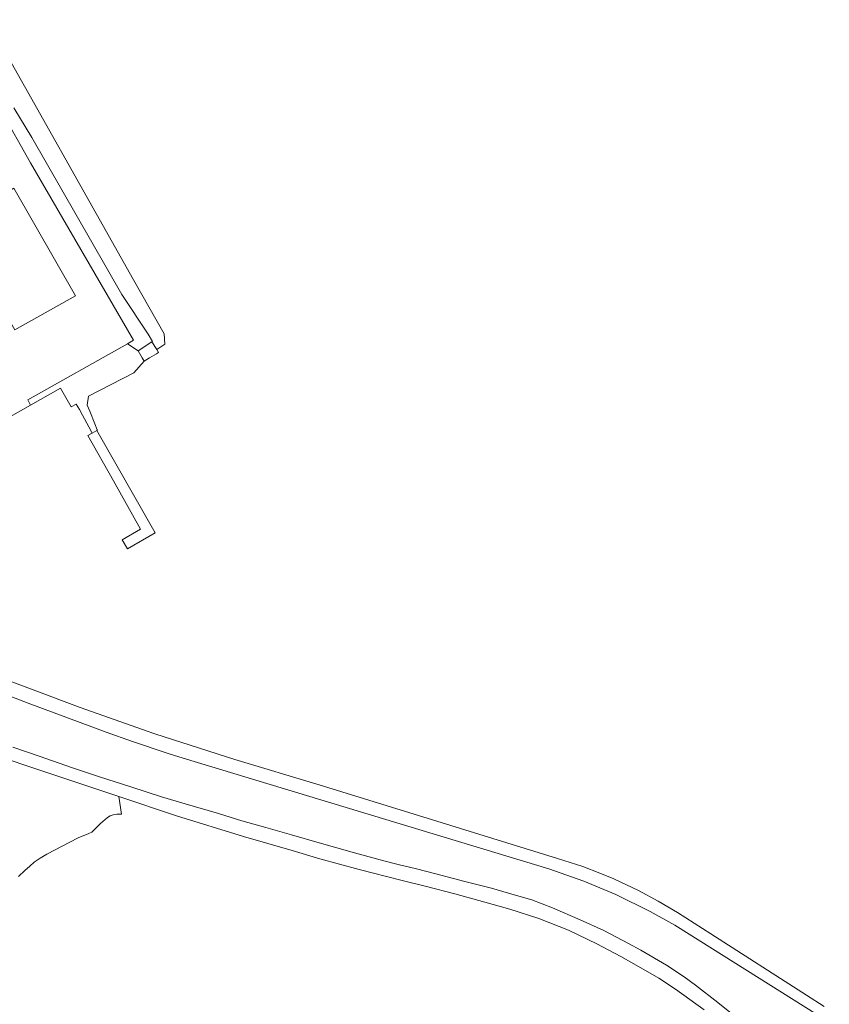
# Model space of a CAD drawing. Header units: metres. Extents: x 151213 to 156373, y 469495 to 475754.
# Tile 221 of 230: x 154913 to 155065, y 473879 to 474063. Entities that reach past the tile are written whole.
import ezdxf

# ---------------------------------------------------------------- set-up
doc = ezdxf.new("R2010")
doc.units = ezdxf.units.M
for name, color, linetype, lineweight in [('B-WE-OG-TERREIN_BEGROEID-GV', 252, 'Continuous', 18), ('B-WE-VH-GESLOTENVERHARDING_ASFALT-GV', 252, 'Continuous', 18), ('B-WE-VH-GESLOTENVERHARDING_BETON-GV', 252, 'Continuous', 18), ('B-WE-VH-HALFVERHARDING-GV', 252, 'Continuous', 18), ('B-WE-VH-ONVERHARD-GV', 252, 'Continuous', 18), ('B-WE-VH-OPENVERHARDING_BETONELEMENT-GV', 252, 'Continuous', 18)]:
    doc.layers.add(name, color=color, linetype=linetype, lineweight=lineweight)

msp = doc.modelspace()

# ---------------------------------------------------------------- linework, layer by layer
at = {"layer": 'B-WE-OG-TERREIN_BEGROEID-GV', "flags": 128}
for points in [[(154904.298, 474056.048), (154915.46, 474036.396), (154934.634, 474003.293), (154933.512, 474002.662), (154935.516, 474001.338), (154938.109, 474003.023), (154938.215, 474003.088), (154937.389, 474004.431), (154932.496, 474011.869), (154915.669, 474041.145), (154912.347, 474046.688)], [(155064.571, 473876.05), (155035.758, 473894.141), (155031.111, 473896.725), (155024.717, 473899.909), (155018.734, 473902.346), (155012.223, 473904.681), (155000.053, 473908.358), (154943.96, 473925.301), (154941.305, 473926.144), (154934.448, 473928.444), (154929.571, 473930.157), (154915.002, 473935.593), (154907.169, 473938.578), (154892.271, 473944.37)], [(154912.111, 473927.349), (154917.073, 473925.699), (154923.297, 473923.54), (154928.302, 473921.867), (154934.172, 473919.952), (154939.898, 473918.135), (154944.307, 473916.829), (154950.552, 473914.979), (154954.904, 473913.606), (154959.356, 473912.41), (154964.163, 473911.014), (154969.323, 473909.497), (154975.913, 473907.67), (154981.384, 473906.152), (154984.064, 473905.499), (154987.519, 473904.657), (154991.119, 473903.76), (154996.501, 473902.32), (155001.485, 473901.069), (155005.704, 473899.851), (155009.038, 473898.876), (155012.903, 473897.414), (155018.041, 473895.188), (155022.471, 473893.195), (155027.078, 473890.769), (155029.404, 473889.485), (155034.177, 473886.694), (155037.444, 473884.545), (155039.593, 473882.951), (155043.746, 473879.728), (155046.636, 473877.447)]]:
    msp.add_lwpolyline(points, dxfattribs=at)
at = {"layer": 'B-WE-VH-GESLOTENVERHARDING_ASFALT-GV', "flags": 128}
for points in [[(154907.995, 473987.007), (154915.441, 473991.214), (154914.927, 473992.2), (154933.512, 474002.662), (154934.634, 474003.293), (154915.46, 474036.396), (154904.298, 474056.048)], [(154889.842, 473932.24), (154917.916, 473922.855), (154931.908, 473918.155), (154942.67, 473914.54), (154955.18, 473910.71), (154964.258, 473908.074), (154969.463, 473906.512), (154976.762, 473904.53), (154984.58, 473902.559), (154989.365, 473901.363), (154994.658, 473899.989), (155000.284, 473898.439), (155004.947, 473897.132), (155010.351, 473895.393), (155015.889, 473893.211), (155021.138, 473890.664), (155025.657, 473888.294), (155029.378, 473886.212), (155032.722, 473884.263), (155035.823, 473882.247), (155041.206, 473878.382)], [(155046.636, 473877.447), (155043.746, 473879.728), (155039.593, 473882.951), (155037.444, 473884.545), (155034.177, 473886.694), (155029.404, 473889.485), (155027.078, 473890.769), (155022.471, 473893.195), (155018.041, 473895.188), (155012.903, 473897.414), (155009.038, 473898.876), (155005.704, 473899.851), (155001.485, 473901.069), (154996.501, 473902.32), (154991.119, 473903.76), (154987.519, 473904.657), (154984.064, 473905.499), (154981.384, 473906.152), (154975.913, 473907.67), (154969.323, 473909.497), (154964.163, 473911.014), (154959.356, 473912.41), (154954.904, 473913.606), (154950.552, 473914.979), (154944.307, 473916.829), (154939.898, 473918.135), (154934.172, 473919.952), (154928.302, 473921.867), (154923.297, 473923.54), (154917.073, 473925.699), (154912.111, 473927.349)]]:
    msp.add_lwpolyline(points, dxfattribs=at)
msp.add_lwpolyline([(154912.325, 474031.666), (154923.858, 474011.617), (154912.49, 474005.225), (154901.039, 474025.129)], close=True, dxfattribs=at)
at = {"layer": 'B-WE-VH-GESLOTENVERHARDING_BETON-GV', "flags": 128}
msp.add_lwpolyline([(154938.997, 474001.565), (154938.109, 474003.023), (154935.516, 474001.338), (154936.303, 474000), (154936.637, 473999.431), (154936.664, 473999.385), (154937.674, 474000), (154938.958, 474000.782), (154939.334, 474001.011)], close=True, dxfattribs=at)
for points in [[(155063.594, 473878.961), (155060.328, 473881.113), (155042.442, 473892.544), (155036.237, 473896.521), (155032.644, 473898.634), (155028.936, 473900.651), (155024.364, 473902.784), (155021.713, 473903.859), (155018.524, 473905.108), (155013.836, 473906.626), (154998.333, 473911.39), (154991.301, 473913.561), (154969.318, 473920.37), (154953.58, 473925.06), (154938.63, 473929.85), (154924.722, 473934.8), (154906.611, 473941.526)], [(154907.169, 473938.578), (154915.002, 473935.593), (154929.571, 473930.157), (154934.448, 473928.444), (154941.305, 473926.144), (154943.96, 473925.301), (155000.053, 473908.358), (155012.223, 473904.681), (155018.734, 473902.346), (155024.717, 473899.909), (155031.111, 473896.725), (155035.758, 473894.141), (155064.571, 473876.05)]]:
    msp.add_lwpolyline(points, dxfattribs=at)
at = {"layer": 'B-WE-VH-HALFVERHARDING-GV', "flags": 128}
msp.add_lwpolyline([(154934.722, 473997.241), (154936.664, 473999.385), (154936.637, 473999.431), (154936.303, 474000), (154935.516, 474001.338), (154933.512, 474002.662), (154914.927, 473992.2), (154915.441, 473991.214), (154921.022, 473994.367), (154923.024, 473990.864), (154923.983, 473991.349), (154924.557, 473990.354), (154925.133, 473989.301), (154925.134, 473989.299), (154926.332, 473987.143), (154926.334, 473987.14), (154926.896, 473986.08), (154926.961, 473985.973), (154927.83, 473986.472), (154927.919, 473986.496), (154927.862, 473986.592), (154927.415, 473987.714), (154926.487, 473990.042), (154926.04, 473991.165), (154926.28, 473992.891)], close=True, dxfattribs=at)
at = {"layer": 'B-WE-VH-ONVERHARD-GV', "flags": 128}
for points in [[(154912.347, 474046.688), (154915.669, 474041.145), (154932.496, 474011.869), (154937.389, 474004.431), (154938.215, 474003.088), (154938.109, 474003.023), (154938.997, 474001.565), (154940.496, 474002.585), (154940.391, 474004.501), (154934.667, 474014.606), (154907.258, 474063.117)], [(154913.19, 473903.23), (154914.35, 473904.36), (154915.3, 473905.17), (154916.12, 473905.92), (154917.26, 473906.64), (154918.51, 473907.39), (154924.36, 473910.46), (154926.31, 473911.26), (154926.87, 473911.53), (154927.24, 473911.86), (154927.77, 473912.4), (154928.53, 473913.14), (154929.8, 473914.27), (154930.29, 473914.55), (154930.85, 473914.76), (154931.53, 473914.9), (154932.39, 473914.9), (154931.908, 473918.155), (154917.916, 473922.855), (154889.842, 473932.24)]]:
    msp.add_lwpolyline(points, dxfattribs=at)
at = {"layer": 'B-WE-VH-OPENVERHARDING_BETONELEMENT-GV', "flags": 128}
msp.add_lwpolyline([(154938.69, 473967.349), (154927.83, 473986.472), (154926.961, 473985.973), (154926.137, 473985.5), (154930.915, 473977.062), (154935.975, 473968.07), (154932.514, 473966.09), (154933.513, 473964.379)], close=True, dxfattribs=at)

doc.saveas('drawing.dxf')
